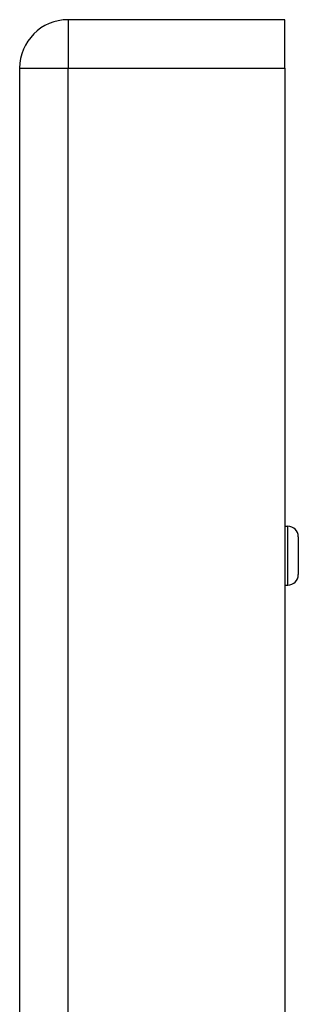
# Model space of a CAD drawing. Header units: inches. Extents: x 4 to 120, y 7 to 65.
# Tile 81 of 83: x 68.265 to 69.105, y 45.608 to 48.573. Entities that reach past the tile are written whole.
import ezdxf

# ---------------------------------------------------------------- set-up
doc = ezdxf.new("R2010")
doc.units = ezdxf.units.IN
doc.header["$MEASUREMENT"] = 0
doc.layers.add('Visible Edges(ANSI)', color=7, linetype='Continuous', lineweight=25)
doc.layers.add('Visible Tangent Edges(ANSI)', color=7, linetype='Continuous', lineweight=25)

msp = doc.modelspace()

# ---------------------------------------------------------------- linework, layer by layer
at = {"layer": 'Visible Edges(ANSI)'}
for p, q in [((69.0648, 48.5734), (68.4108, 48.5734)), ((69.0648, 48.4274), (69.0648, 48.5734)), ((68.2648, 48.4274), (68.2648, 18.9164)), ((69.0648, 48.4274), (69.0648, 18.9164)), ((69.0648, 47.0479), (69.0737, 47.0479)), ((69.1052, 47.0164), (69.1052, 46.9022)), ((69.0648, 46.8707), (69.0737, 46.8707))]:
    msp.add_line(p, q, dxfattribs=at)
for centre, radius, start, end in [((68.4108, 48.4274), 0.146, 90, 180), ((69.0737, 47.0164), 0.0315, 0, 90), ((69.0737, 46.9022), 0.0315, 270, 0)]:
    msp.add_arc(centre, radius, start, end, dxfattribs=at)
at = {"layer": 'Visible Tangent Edges(ANSI)'}
for p, q in [((68.4108, 48.5734), (68.4108, 48.4274)), ((68.2648, 48.4274), (68.4108, 48.4274)), ((68.4108, 18.9164), (68.4108, 48.4274)), ((68.4108, 48.4274), (69.0648, 48.4274)), ((69.0737, 46.8707), (69.0737, 47.0479))]:
    msp.add_line(p, q, dxfattribs=at)

doc.saveas('drawing.dxf')
